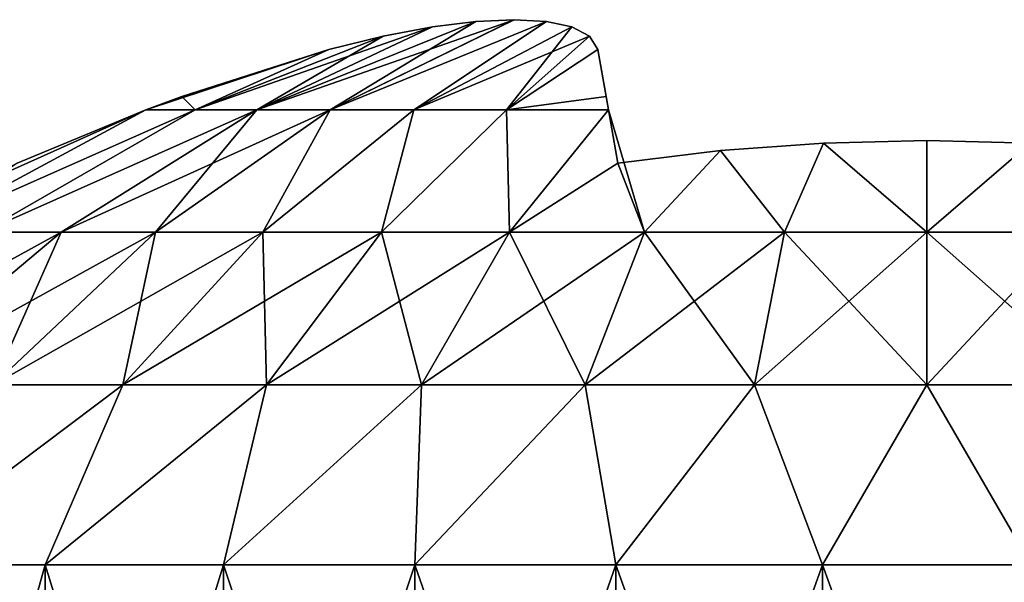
# Model space of a CAD drawing. Header units: millimetres. Extents: x -30 to 30, y -182 to 40.
# Tile 118 of 196: x -14.39 to -12.59, y 39.02 to 40.05. Entities that reach past the tile are written whole.
import ezdxf

# ---------------------------------------------------------------- set-up
doc = ezdxf.new("R2010")
doc.units = ezdxf.units.MM
doc.header["$LTSCALE"] = 65.185185
for name, color, linetype in [('196', 7, 'CONTINUOUS'), ('197', 7, 'CONTINUOUS'), ('198', 7, 'CONTINUOUS'), ('199', 7, 'CONTINUOUS'), ('211', 7, 'CONTINUOUS'), ('212', 7, 'CONTINUOUS'), ('213', 7, 'CONTINUOUS'), ('214', 7, 'CONTINUOUS')]:
    doc.layers.add(name, color=color, linetype=linetype)

msp = doc.modelspace()

# ---------------------------------------------------------------- linework, layer by layer
at = {"layer": '196', "color": 253, "linetype": 'Continuous', "true_color": 0x999999}
for points in [[(-14.6391, 39.0566, 14.7743), (-14.3426, 38, 15.0154), (-14.3426, 39.0566, 15.0154), (-14.6391, 39.0566, 14.7743)], [(-14.6391, 38, 14.7743), (-14.3426, 38, 15.0154), (-14.6391, 39.0566, 14.7743), (-14.6391, 38, 14.7743)], [(-14.3426, 39.0566, 15.0154), (-14.0161, 38, 15.214), (-14.0161, 39.0566, 15.214), (-14.3426, 39.0566, 15.0154)], [(-14.3426, 38, 15.0154), (-14.0161, 38, 15.214), (-14.3426, 39.0566, 15.0154), (-14.3426, 38, 15.0154)], [(-14.0161, 38, 15.214), (-13.6656, 38, 15.3663), (-14.0161, 39.0566, 15.214), (-14.0161, 38, 15.214)], [(-14.0161, 39.0566, 15.214), (-13.6656, 38, 15.3663), (-13.6656, 39.0566, 15.3663), (-14.0161, 39.0566, 15.214)], [(-13.6656, 39.0566, 15.3663), (-13.2976, 38, 15.4694), (-13.2976, 39.0566, 15.4694), (-13.6656, 39.0566, 15.3663)], [(-13.6656, 38, 15.3663), (-13.2976, 38, 15.4694), (-13.6656, 39.0566, 15.3663), (-13.6656, 38, 15.3663)], [(-13.2976, 39.0566, 15.4694), (-12.919, 38, 15.5214), (-12.919, 39.0566, 15.5214), (-13.2976, 39.0566, 15.4694)], [(-13.2976, 38, 15.4694), (-12.919, 38, 15.5214), (-13.2976, 39.0566, 15.4694), (-13.2976, 38, 15.4694)], [(-12.919, 39.0566, 15.5214), (-12.5368, 38, 15.5214), (-12.5368, 39.0566, 15.5214), (-12.919, 39.0566, 15.5214)], [(-12.919, 38, 15.5214), (-12.5368, 38, 15.5214), (-12.919, 39.0566, 15.5214), (-12.919, 38, 15.5214)]]:
    msp.add_3dface(points, dxfattribs=at)
at = {"layer": '197', "color": 253, "linetype": 'Continuous', "true_color": 0x999999}
for points in [[(-13.9551, 39.8894, 13.6675), (-13.8208, 39.8894, 13.8208), (-13.5541, 40.0513, 13.4244), (-13.9551, 39.8894, 13.6675)], [(-13.6336, 40.0415, 13.3783), (-13.9551, 39.8894, 13.6675), (-13.5541, 40.0513, 13.4244), (-13.6336, 40.0415, 13.3783)], [(-13.5541, 40.0513, 13.4244), (-13.8208, 39.8894, 13.8208), (-13.4842, 40.0546, 13.4831), (-13.5541, 40.0513, 13.4244)], [(-13.4842, 40.0546, 13.4831), (-13.8208, 39.8894, 13.8208), (-13.4248, 40.0513, 13.5535), (-13.4842, 40.0546, 13.4831)], [(-13.8208, 39.8894, 13.8208), (-13.6675, 39.8894, 13.9551), (-13.4248, 40.0513, 13.5535), (-13.8208, 39.8894, 13.8208)], [(-13.4248, 40.0513, 13.5535), (-13.6675, 39.8894, 13.9551), (-13.3782, 40.0415, 13.6336), (-13.4248, 40.0513, 13.5535)], [(-13.7238, 40.0245, 13.3458), (-13.9551, 39.8894, 13.6675), (-13.6336, 40.0415, 13.3783), (-13.7238, 40.0245, 13.3458)], [(-13.6675, 39.8894, 13.9551), (-13.4979, 39.8894, 14.068), (-13.3782, 40.0415, 13.6336), (-13.6675, 39.8894, 13.9551)], [(-13.3782, 40.0415, 13.6336), (-13.4979, 39.8894, 14.068), (-13.3457, 40.0244, 13.7239), (-13.3782, 40.0415, 13.6336)], [(-14.068, 39.8894, 13.4979), (-13.9551, 39.8894, 13.6675), (-13.7238, 40.0245, 13.3458), (-14.068, 39.8894, 13.4979)], [(-13.823, 39.9997, 13.3306), (-14.068, 39.8894, 13.4979), (-13.7238, 40.0245, 13.3458), (-13.823, 39.9997, 13.3306)], [(-13.4979, 39.8894, 14.068), (-13.3306, 39.9997, 13.823), (-13.3457, 40.0244, 13.7239), (-13.4979, 39.8894, 14.068)], [(-14.0926, 39.9138, 13.3155), (-14.068, 39.8894, 13.4979), (-13.823, 39.9997, 13.3306), (-14.0926, 39.9138, 13.3155)], [(-13.3112, 39.8896, 14.1586), (-13.3306, 39.9997, 13.823), (-13.4979, 39.8894, 14.068), (-13.3112, 39.8896, 14.1586)], [(-13.3155, 39.9138, 14.0928), (-13.3306, 39.9997, 13.823), (-13.3112, 39.8896, 14.1586), (-13.3155, 39.9138, 14.0928)], [(-14.1586, 39.8896, 13.3112), (-14.068, 39.8894, 13.4979), (-14.0926, 39.9138, 13.3155), (-14.1586, 39.8896, 13.3112)], [(-14.068, 39.8894, 13.4979), (-14.1586, 39.8896, 13.3112), (-14.574, 39.6652, 13.4926), (-14.068, 39.8894, 13.4979)], [(-14.574, 39.6652, 13.4926), (-14.1586, 39.8896, 13.3112), (-14.394, 39.7921, 13.294), (-14.574, 39.6652, 13.4926)], [(-14.4584, 39.6652, 13.727), (-14.068, 39.8894, 13.4979), (-14.574, 39.6652, 13.4926), (-14.4584, 39.6652, 13.727)], [(-13.9551, 39.8894, 13.6675), (-14.068, 39.8894, 13.4979), (-14.4584, 39.6652, 13.727), (-13.9551, 39.8894, 13.6675)], [(-14.3132, 39.6652, 13.9443), (-13.9551, 39.8894, 13.6675), (-14.4584, 39.6652, 13.727), (-14.3132, 39.6652, 13.9443)], [(-14.1408, 39.6652, 14.1408), (-13.9551, 39.8894, 13.6675), (-14.3132, 39.6652, 13.9443), (-14.1408, 39.6652, 14.1408)], [(-13.8208, 39.8894, 13.8208), (-13.9551, 39.8894, 13.6675), (-14.1408, 39.6652, 14.1408), (-13.8208, 39.8894, 13.8208)], [(-13.9443, 39.6652, 14.3132), (-13.8208, 39.8894, 13.8208), (-14.1408, 39.6652, 14.1408), (-13.9443, 39.6652, 14.3132)], [(-13.6675, 39.8894, 13.9551), (-13.8208, 39.8894, 13.8208), (-13.9443, 39.6652, 14.3132), (-13.6675, 39.8894, 13.9551)], [(-13.727, 39.6652, 14.4584), (-13.6675, 39.8894, 13.9551), (-13.9443, 39.6652, 14.3132), (-13.727, 39.6652, 14.4584)], [(-13.4979, 39.8894, 14.068), (-13.6675, 39.8894, 13.9551), (-13.727, 39.6652, 14.4584), (-13.4979, 39.8894, 14.068)], [(-13.4926, 39.6652, 14.574), (-13.4979, 39.8894, 14.068), (-13.727, 39.6652, 14.4584), (-13.4926, 39.6652, 14.574)], [(-13.3112, 39.8896, 14.1586), (-13.4979, 39.8894, 14.068), (-13.4926, 39.6652, 14.574), (-13.3112, 39.8896, 14.1586)], [(-13.2451, 39.6652, 14.658), (-13.3112, 39.8896, 14.1586), (-13.4926, 39.6652, 14.574), (-13.2451, 39.6652, 14.658)], [(-13.294, 39.7921, 14.394), (-13.3112, 39.8896, 14.1586), (-13.2451, 39.6652, 14.658), (-13.294, 39.7921, 14.394)], [(-12.9172, 39.8286, 14.4005), (-13.1061, 39.8149, 14.3981), (-12.9887, 39.6652, 14.709), (-12.9172, 39.8286, 14.4005)], [(-12.7279, 39.6652, 14.7261), (-12.9172, 39.8286, 14.4005), (-12.9887, 39.6652, 14.709), (-12.7279, 39.6652, 14.7261)], [(-12.7279, 39.8332, 14.4013), (-12.9172, 39.8286, 14.4005), (-12.7279, 39.6652, 14.7261), (-12.7279, 39.8332, 14.4013)], [(-12.5386, 39.8286, 14.4005), (-12.7279, 39.8332, 14.4013), (-12.7279, 39.6652, 14.7261), (-12.5386, 39.8286, 14.4005)], [(-12.4671, 39.6652, 14.709), (-12.5386, 39.8286, 14.4005), (-12.7279, 39.6652, 14.7261), (-12.4671, 39.6652, 14.709)], [(-13.1061, 39.8149, 14.3981), (-13.294, 39.7921, 14.394), (-13.2451, 39.6652, 14.658), (-13.1061, 39.8149, 14.3981)], [(-12.9887, 39.6652, 14.709), (-13.1061, 39.8149, 14.3981), (-13.2451, 39.6652, 14.658), (-12.9887, 39.6652, 14.709)], [(-14.3132, 39.6652, 13.9443), (-14.647, 39.3857, 14.2005), (-14.4383, 39.3857, 14.4383), (-14.3132, 39.6652, 13.9443)], [(-14.3132, 39.6652, 13.9443), (-14.4584, 39.6652, 13.727), (-14.647, 39.3857, 14.2005), (-14.3132, 39.6652, 13.9443)], [(-14.1408, 39.6652, 14.1408), (-14.4383, 39.3857, 14.4383), (-14.2005, 39.3857, 14.647), (-14.1408, 39.6652, 14.1408)], [(-14.1408, 39.6652, 14.1408), (-14.3132, 39.6652, 13.9443), (-14.4383, 39.3857, 14.4383), (-14.1408, 39.6652, 14.1408)], [(-13.9443, 39.6652, 14.3132), (-14.2005, 39.3857, 14.647), (-13.9374, 39.3857, 14.8227), (-13.9443, 39.6652, 14.3132)], [(-13.9443, 39.6652, 14.3132), (-14.1408, 39.6652, 14.1408), (-14.2005, 39.3857, 14.647), (-13.9443, 39.6652, 14.3132)], [(-13.727, 39.6652, 14.4584), (-13.9443, 39.6652, 14.3132), (-13.9374, 39.3857, 14.8227), (-13.727, 39.6652, 14.4584)], [(-13.727, 39.6652, 14.4584), (-13.9374, 39.3857, 14.8227), (-13.6536, 39.3857, 14.9627), (-13.727, 39.6652, 14.4584)], [(-13.4926, 39.6652, 14.574), (-13.727, 39.6652, 14.4584), (-13.6536, 39.3857, 14.9627), (-13.4926, 39.6652, 14.574)], [(-13.4926, 39.6652, 14.574), (-13.6536, 39.3857, 14.9627), (-13.354, 39.3857, 15.0644), (-13.4926, 39.6652, 14.574)], [(-13.2451, 39.6652, 14.658), (-13.4926, 39.6652, 14.574), (-13.354, 39.3857, 15.0644), (-13.2451, 39.6652, 14.658)], [(-13.2451, 39.6652, 14.658), (-13.354, 39.3857, 15.0644), (-13.0437, 39.3857, 15.1261), (-13.2451, 39.6652, 14.658)], [(-12.9887, 39.6652, 14.709), (-13.2451, 39.6652, 14.658), (-13.0437, 39.3857, 15.1261), (-12.9887, 39.6652, 14.709)], [(-12.9887, 39.6652, 14.709), (-13.0437, 39.3857, 15.1261), (-12.7279, 39.3857, 15.1468), (-12.9887, 39.6652, 14.709)], [(-12.7279, 39.6652, 14.7261), (-12.9887, 39.6652, 14.709), (-12.7279, 39.3857, 15.1468), (-12.7279, 39.6652, 14.7261)], [(-12.7279, 39.6652, 14.7261), (-12.7279, 39.3857, 15.1468), (-12.4122, 39.3857, 15.1261), (-12.7279, 39.6652, 14.7261)], [(-12.4671, 39.6652, 14.709), (-12.7279, 39.6652, 14.7261), (-12.4122, 39.3857, 15.1261), (-12.4671, 39.6652, 14.709)], [(-14.4383, 39.3857, 14.4383), (-14.6391, 39.0566, 14.7743), (-14.2005, 39.3857, 14.647), (-14.4383, 39.3857, 14.4383)], [(-14.6391, 39.0566, 14.7743), (-14.3426, 39.0566, 15.0154), (-14.2005, 39.3857, 14.647), (-14.6391, 39.0566, 14.7743)], [(-14.3426, 39.0566, 15.0154), (-14.0161, 39.0566, 15.214), (-13.9374, 39.3857, 14.8227), (-14.3426, 39.0566, 15.0154)], [(-14.2005, 39.3857, 14.647), (-14.3426, 39.0566, 15.0154), (-13.9374, 39.3857, 14.8227), (-14.2005, 39.3857, 14.647)], [(-14.0161, 39.0566, 15.214), (-13.6656, 39.0566, 15.3663), (-13.6536, 39.3857, 14.9627), (-14.0161, 39.0566, 15.214)], [(-13.9374, 39.3857, 14.8227), (-14.0161, 39.0566, 15.214), (-13.6536, 39.3857, 14.9627), (-13.9374, 39.3857, 14.8227)], [(-13.6656, 39.0566, 15.3663), (-13.2976, 39.0566, 15.4694), (-13.354, 39.3857, 15.0644), (-13.6656, 39.0566, 15.3663)], [(-13.6536, 39.3857, 14.9627), (-13.6656, 39.0566, 15.3663), (-13.354, 39.3857, 15.0644), (-13.6536, 39.3857, 14.9627)], [(-13.354, 39.3857, 15.0644), (-13.2976, 39.0566, 15.4694), (-13.0437, 39.3857, 15.1261), (-13.354, 39.3857, 15.0644)], [(-13.2976, 39.0566, 15.4694), (-12.919, 39.0566, 15.5214), (-13.0437, 39.3857, 15.1261), (-13.2976, 39.0566, 15.4694)], [(-13.0437, 39.3857, 15.1261), (-12.919, 39.0566, 15.5214), (-12.7279, 39.3857, 15.1468), (-13.0437, 39.3857, 15.1261)], [(-12.919, 39.0566, 15.5214), (-12.5368, 39.0566, 15.5214), (-12.7279, 39.3857, 15.1468), (-12.919, 39.0566, 15.5214)], [(-12.7279, 39.3857, 15.1468), (-12.5368, 39.0566, 15.5214), (-12.4122, 39.3857, 15.1261), (-12.7279, 39.3857, 15.1468)]]:
    msp.add_3dface(points, dxfattribs=at)
at = {"layer": '198', "color": 253, "linetype": 'Continuous', "true_color": 0x999999}
for points in [[(-14.6391, 38, 10.6816), (-14.3426, 39.0566, 10.4404), (-14.3426, 38, 10.4404), (-14.6391, 38, 10.6816)], [(-14.6391, 39.0566, 10.6816), (-14.3426, 39.0566, 10.4404), (-14.6391, 38, 10.6816), (-14.6391, 39.0566, 10.6816)], [(-14.3426, 39.0566, 10.4404), (-14.0161, 39.0566, 10.2418), (-14.3426, 38, 10.4404), (-14.3426, 39.0566, 10.4404)], [(-14.3426, 38, 10.4404), (-14.0161, 39.0566, 10.2418), (-14.0161, 38, 10.2418), (-14.3426, 38, 10.4404)], [(-14.0161, 39.0566, 10.2418), (-13.6656, 39.0566, 10.0896), (-14.0161, 38, 10.2418), (-14.0161, 39.0566, 10.2418)], [(-14.0161, 38, 10.2418), (-13.6656, 39.0566, 10.0896), (-13.6656, 38, 10.0896), (-14.0161, 38, 10.2418)], [(-13.6656, 39.0566, 10.0896), (-13.2976, 39.0566, 9.9865), (-13.6656, 38, 10.0896), (-13.6656, 39.0566, 10.0896)], [(-13.6656, 38, 10.0896), (-13.2976, 39.0566, 9.9865), (-13.2976, 38, 9.9865), (-13.6656, 38, 10.0896)], [(-13.2976, 38, 9.9865), (-12.919, 39.0566, 9.9344), (-12.919, 38, 9.9344), (-13.2976, 38, 9.9865)], [(-13.2976, 39.0566, 9.9865), (-12.919, 39.0566, 9.9344), (-13.2976, 38, 9.9865), (-13.2976, 39.0566, 9.9865)], [(-12.919, 38, 9.9344), (-12.5368, 39.0566, 9.9344), (-12.5368, 38, 9.9344), (-12.919, 38, 9.9344)], [(-12.919, 39.0566, 9.9344), (-12.5368, 39.0566, 9.9344), (-12.919, 38, 9.9344), (-12.919, 39.0566, 9.9344)]]:
    msp.add_3dface(points, dxfattribs=at)
at = {"layer": '199', "color": 253, "linetype": 'Continuous', "true_color": 0x999999}
for points in [[(-13.8208, 39.8894, 11.6351), (-13.9551, 39.8894, 11.7883), (-13.4841, 40.0546, 11.9726), (-13.8208, 39.8894, 11.6351)], [(-13.4841, 40.0546, 11.9726), (-13.9551, 39.8894, 11.7883), (-13.5539, 40.0513, 12.0313), (-13.4841, 40.0546, 11.9726)], [(-13.5539, 40.0513, 12.0313), (-13.9551, 39.8894, 11.7883), (-13.6335, 40.0415, 12.0775), (-13.5539, 40.0513, 12.0313)], [(-13.4247, 40.0513, 11.9022), (-13.8208, 39.8894, 11.6351), (-13.4841, 40.0546, 11.9726), (-13.4247, 40.0513, 11.9022)], [(-13.6675, 39.8894, 11.5008), (-13.8208, 39.8894, 11.6351), (-13.4247, 40.0513, 11.9022), (-13.6675, 39.8894, 11.5008)], [(-13.3782, 40.0414, 11.8221), (-13.6675, 39.8894, 11.5008), (-13.4247, 40.0513, 11.9022), (-13.3782, 40.0414, 11.8221)], [(-13.9551, 39.8894, 11.7883), (-14.068, 39.8894, 11.958), (-13.6335, 40.0415, 12.0775), (-13.9551, 39.8894, 11.7883)], [(-13.6335, 40.0415, 12.0775), (-14.068, 39.8894, 11.958), (-13.7238, 40.0245, 12.1101), (-13.6335, 40.0415, 12.0775)], [(-13.3458, 40.0244, 11.732), (-13.6675, 39.8894, 11.5008), (-13.3782, 40.0414, 11.8221), (-13.3458, 40.0244, 11.732)], [(-14.068, 39.8894, 11.958), (-13.823, 39.9997, 12.1252), (-13.7238, 40.0245, 12.1101), (-14.068, 39.8894, 11.958)], [(-13.4979, 39.8894, 11.3878), (-13.6675, 39.8894, 11.5008), (-13.3458, 40.0244, 11.732), (-13.4979, 39.8894, 11.3878)], [(-13.3306, 39.9997, 11.6328), (-13.4979, 39.8894, 11.3878), (-13.3458, 40.0244, 11.732), (-13.3306, 39.9997, 11.6328)], [(-14.1586, 39.8896, 12.1446), (-13.823, 39.9997, 12.1252), (-14.068, 39.8894, 11.958), (-14.1586, 39.8896, 12.1446)], [(-14.0925, 39.9138, 12.1403), (-13.823, 39.9997, 12.1252), (-14.1586, 39.8896, 12.1446), (-14.0925, 39.9138, 12.1403)], [(-13.3155, 39.9138, 11.3631), (-13.4979, 39.8894, 11.3878), (-13.3306, 39.9997, 11.6328), (-13.3155, 39.9138, 11.3631)], [(-13.3112, 39.8896, 11.2973), (-13.4979, 39.8894, 11.3878), (-13.3155, 39.9138, 11.3631), (-13.3112, 39.8896, 11.2973)], [(-14.658, 39.6652, 12.2108), (-14.1586, 39.8896, 12.1446), (-14.574, 39.6652, 11.9633), (-14.658, 39.6652, 12.2108)], [(-14.394, 39.7921, 12.1618), (-14.1586, 39.8896, 12.1446), (-14.658, 39.6652, 12.2108), (-14.394, 39.7921, 12.1618)], [(-14.1586, 39.8896, 12.1446), (-14.068, 39.8894, 11.958), (-14.574, 39.6652, 11.9633), (-14.1586, 39.8896, 12.1446)], [(-14.574, 39.6652, 11.9633), (-14.068, 39.8894, 11.958), (-14.4584, 39.6652, 11.7288), (-14.574, 39.6652, 11.9633)], [(-14.068, 39.8894, 11.958), (-13.9551, 39.8894, 11.7883), (-14.4584, 39.6652, 11.7288), (-14.068, 39.8894, 11.958)], [(-14.4584, 39.6652, 11.7288), (-13.9551, 39.8894, 11.7883), (-14.3132, 39.6652, 11.5115), (-14.4584, 39.6652, 11.7288)], [(-14.3132, 39.6652, 11.5115), (-13.8208, 39.8894, 11.6351), (-14.1408, 39.6652, 11.315), (-14.3132, 39.6652, 11.5115)], [(-13.9551, 39.8894, 11.7883), (-13.8208, 39.8894, 11.6351), (-14.3132, 39.6652, 11.5115), (-13.9551, 39.8894, 11.7883)], [(-14.1408, 39.6652, 11.315), (-13.8208, 39.8894, 11.6351), (-13.9443, 39.6652, 11.1427), (-14.1408, 39.6652, 11.315)], [(-13.9443, 39.6652, 11.1427), (-13.6675, 39.8894, 11.5008), (-13.727, 39.6652, 10.9975), (-13.9443, 39.6652, 11.1427)], [(-13.8208, 39.8894, 11.6351), (-13.6675, 39.8894, 11.5008), (-13.9443, 39.6652, 11.1427), (-13.8208, 39.8894, 11.6351)], [(-13.6675, 39.8894, 11.5008), (-13.4979, 39.8894, 11.3878), (-13.727, 39.6652, 10.9975), (-13.6675, 39.8894, 11.5008)], [(-13.727, 39.6652, 10.9975), (-13.4979, 39.8894, 11.3878), (-13.4926, 39.6652, 10.8819), (-13.727, 39.6652, 10.9975)], [(-13.4979, 39.8894, 11.3878), (-13.3112, 39.8896, 11.2973), (-13.4926, 39.6652, 10.8819), (-13.4979, 39.8894, 11.3878)], [(-13.4926, 39.6652, 10.8819), (-13.3112, 39.8896, 11.2973), (-13.294, 39.7921, 11.0618), (-13.4926, 39.6652, 10.8819)], [(-12.9172, 39.8286, 11.0554), (-12.9887, 39.6652, 10.7469), (-13.1061, 39.8149, 11.0578), (-12.9172, 39.8286, 11.0554)], [(-12.7279, 39.6652, 10.7298), (-12.9887, 39.6652, 10.7469), (-12.9172, 39.8286, 11.0554), (-12.7279, 39.6652, 10.7298)], [(-12.7279, 39.8332, 11.0546), (-12.7279, 39.6652, 10.7298), (-12.9172, 39.8286, 11.0554), (-12.7279, 39.8332, 11.0546)], [(-12.5386, 39.8286, 11.0554), (-12.7279, 39.6652, 10.7298), (-12.7279, 39.8332, 11.0546), (-12.5386, 39.8286, 11.0554)], [(-12.4671, 39.6652, 10.7469), (-12.7279, 39.6652, 10.7298), (-12.5386, 39.8286, 11.0554), (-12.4671, 39.6652, 10.7469)], [(-13.1061, 39.8149, 11.0578), (-13.2451, 39.6652, 10.7979), (-13.294, 39.7921, 11.0618), (-13.1061, 39.8149, 11.0578)], [(-12.9887, 39.6652, 10.7469), (-13.2451, 39.6652, 10.7979), (-13.1061, 39.8149, 11.0578), (-12.9887, 39.6652, 10.7469)], [(-13.2451, 39.6652, 10.7979), (-13.4926, 39.6652, 10.8819), (-13.294, 39.7921, 11.0618), (-13.2451, 39.6652, 10.7979)], [(-14.4584, 39.6652, 11.7288), (-14.3132, 39.6652, 11.5115), (-14.8227, 39.3857, 11.5185), (-14.4584, 39.6652, 11.7288)], [(-14.3132, 39.6652, 11.5115), (-14.647, 39.3857, 11.2554), (-14.8227, 39.3857, 11.5185), (-14.3132, 39.6652, 11.5115)], [(-14.3132, 39.6652, 11.5115), (-14.1408, 39.6652, 11.315), (-14.647, 39.3857, 11.2554), (-14.3132, 39.6652, 11.5115)], [(-14.1408, 39.6652, 11.315), (-14.4383, 39.3857, 11.0175), (-14.647, 39.3857, 11.2554), (-14.1408, 39.6652, 11.315)], [(-14.1408, 39.6652, 11.315), (-13.9443, 39.6652, 11.1427), (-14.4383, 39.3857, 11.0175), (-14.1408, 39.6652, 11.315)], [(-13.9443, 39.6652, 11.1427), (-14.2005, 39.3857, 10.8089), (-14.4383, 39.3857, 11.0175), (-13.9443, 39.6652, 11.1427)], [(-13.9443, 39.6652, 11.1427), (-13.727, 39.6652, 10.9975), (-14.2005, 39.3857, 10.8089), (-13.9443, 39.6652, 11.1427)], [(-13.727, 39.6652, 10.9975), (-13.9374, 39.3857, 10.6331), (-14.2005, 39.3857, 10.8089), (-13.727, 39.6652, 10.9975)], [(-13.727, 39.6652, 10.9975), (-13.4926, 39.6652, 10.8819), (-13.9374, 39.3857, 10.6331), (-13.727, 39.6652, 10.9975)], [(-13.4926, 39.6652, 10.8819), (-13.6536, 39.3857, 10.4932), (-13.9374, 39.3857, 10.6331), (-13.4926, 39.6652, 10.8819)], [(-13.4926, 39.6652, 10.8819), (-13.2451, 39.6652, 10.7979), (-13.6536, 39.3857, 10.4932), (-13.4926, 39.6652, 10.8819)], [(-13.2451, 39.6652, 10.7979), (-13.354, 39.3857, 10.3914), (-13.6536, 39.3857, 10.4932), (-13.2451, 39.6652, 10.7979)], [(-13.2451, 39.6652, 10.7979), (-12.9887, 39.6652, 10.7469), (-13.354, 39.3857, 10.3914), (-13.2451, 39.6652, 10.7979)], [(-12.9887, 39.6652, 10.7469), (-13.0437, 39.3857, 10.3297), (-13.354, 39.3857, 10.3914), (-12.9887, 39.6652, 10.7469)], [(-12.7279, 39.6652, 10.7298), (-12.7279, 39.3857, 10.309), (-13.0437, 39.3857, 10.3297), (-12.7279, 39.6652, 10.7298)], [(-12.9887, 39.6652, 10.7469), (-12.7279, 39.6652, 10.7298), (-13.0437, 39.3857, 10.3297), (-12.9887, 39.6652, 10.7469)], [(-12.4671, 39.6652, 10.7469), (-12.4122, 39.3857, 10.3297), (-12.7279, 39.3857, 10.309), (-12.4671, 39.6652, 10.7469)], [(-12.7279, 39.6652, 10.7298), (-12.4671, 39.6652, 10.7469), (-12.7279, 39.3857, 10.309), (-12.7279, 39.6652, 10.7298)], [(-14.3426, 39.0566, 10.4404), (-14.6391, 39.0566, 10.6816), (-14.2005, 39.3857, 10.8089), (-14.3426, 39.0566, 10.4404)], [(-14.2005, 39.3857, 10.8089), (-14.6391, 39.0566, 10.6816), (-14.4383, 39.3857, 11.0175), (-14.2005, 39.3857, 10.8089)], [(-13.9374, 39.3857, 10.6331), (-14.3426, 39.0566, 10.4404), (-14.2005, 39.3857, 10.8089), (-13.9374, 39.3857, 10.6331)], [(-14.0161, 39.0566, 10.2418), (-14.3426, 39.0566, 10.4404), (-13.9374, 39.3857, 10.6331), (-14.0161, 39.0566, 10.2418)], [(-13.6536, 39.3857, 10.4932), (-14.0161, 39.0566, 10.2418), (-13.9374, 39.3857, 10.6331), (-13.6536, 39.3857, 10.4932)], [(-13.6656, 39.0566, 10.0896), (-14.0161, 39.0566, 10.2418), (-13.6536, 39.3857, 10.4932), (-13.6656, 39.0566, 10.0896)], [(-13.354, 39.3857, 10.3914), (-13.6656, 39.0566, 10.0896), (-13.6536, 39.3857, 10.4932), (-13.354, 39.3857, 10.3914)], [(-13.2976, 39.0566, 9.9865), (-13.6656, 39.0566, 10.0896), (-13.354, 39.3857, 10.3914), (-13.2976, 39.0566, 9.9865)], [(-13.0437, 39.3857, 10.3297), (-13.2976, 39.0566, 9.9865), (-13.354, 39.3857, 10.3914), (-13.0437, 39.3857, 10.3297)], [(-12.919, 39.0566, 9.9344), (-13.2976, 39.0566, 9.9865), (-13.0437, 39.3857, 10.3297), (-12.919, 39.0566, 9.9344)], [(-12.7279, 39.3857, 10.309), (-12.919, 39.0566, 9.9344), (-13.0437, 39.3857, 10.3297), (-12.7279, 39.3857, 10.309)], [(-12.5368, 39.0566, 9.9344), (-12.919, 39.0566, 9.9344), (-12.7279, 39.3857, 10.309), (-12.5368, 39.0566, 9.9344)], [(-12.4122, 39.3857, 10.3297), (-12.5368, 39.0566, 9.9344), (-12.7279, 39.3857, 10.309), (-12.4122, 39.3857, 10.3297)]]:
    msp.add_3dface(points, dxfattribs=at)
at = {"layer": '211', "color": 253, "linetype": 'Continuous', "true_color": 0x999999}
for points in [[(-14.6391, 39.0566, -10.6816), (-14.3426, 38, -10.4404), (-14.3426, 39.0566, -10.4404), (-14.6391, 39.0566, -10.6816)], [(-14.6391, 38, -10.6816), (-14.3426, 38, -10.4404), (-14.6391, 39.0566, -10.6816), (-14.6391, 38, -10.6816)], [(-14.3426, 39.0566, -10.4404), (-14.0161, 38, -10.2418), (-14.0161, 39.0566, -10.2418), (-14.3426, 39.0566, -10.4404)], [(-14.3426, 38, -10.4404), (-14.0161, 38, -10.2418), (-14.3426, 39.0566, -10.4404), (-14.3426, 38, -10.4404)], [(-14.0161, 39.0566, -10.2418), (-13.6656, 38, -10.0896), (-13.6656, 39.0566, -10.0896), (-14.0161, 39.0566, -10.2418)], [(-14.0161, 38, -10.2418), (-13.6656, 38, -10.0896), (-14.0161, 39.0566, -10.2418), (-14.0161, 38, -10.2418)], [(-13.6656, 39.0566, -10.0896), (-13.2976, 38, -9.9865), (-13.2976, 39.0566, -9.9865), (-13.6656, 39.0566, -10.0896)], [(-13.6656, 38, -10.0896), (-13.2976, 38, -9.9865), (-13.6656, 39.0566, -10.0896), (-13.6656, 38, -10.0896)], [(-13.2976, 39.0566, -9.9865), (-12.919, 38, -9.9344), (-12.919, 39.0566, -9.9344), (-13.2976, 39.0566, -9.9865)], [(-13.2976, 38, -9.9865), (-12.919, 38, -9.9344), (-13.2976, 39.0566, -9.9865), (-13.2976, 38, -9.9865)], [(-12.919, 39.0566, -9.9344), (-12.5368, 38, -9.9344), (-12.5368, 39.0566, -9.9344), (-12.919, 39.0566, -9.9344)], [(-12.919, 38, -9.9344), (-12.5368, 38, -9.9344), (-12.919, 39.0566, -9.9344), (-12.919, 38, -9.9344)]]:
    msp.add_3dface(points, dxfattribs=at)
at = {"layer": '212', "color": 253, "linetype": 'Continuous', "true_color": 0x999999}
for points in [[(-13.6336, 40.0415, -12.0776), (-13.9551, 39.8894, -11.7883), (-13.5541, 40.0513, -12.0314), (-13.6336, 40.0415, -12.0776)], [(-13.9551, 39.8894, -11.7883), (-13.8208, 39.8894, -11.6351), (-13.5541, 40.0513, -12.0314), (-13.9551, 39.8894, -11.7883)], [(-13.5541, 40.0513, -12.0314), (-13.8208, 39.8894, -11.6351), (-13.4842, 40.0546, -11.9727), (-13.5541, 40.0513, -12.0314)], [(-13.4842, 40.0546, -11.9727), (-13.8208, 39.8894, -11.6351), (-13.4248, 40.0513, -11.9023), (-13.4842, 40.0546, -11.9727)], [(-13.8208, 39.8894, -11.6351), (-13.6675, 39.8894, -11.5008), (-13.4248, 40.0513, -11.9023), (-13.8208, 39.8894, -11.6351)], [(-13.4248, 40.0513, -11.9023), (-13.6675, 39.8894, -11.5008), (-13.3782, 40.0415, -11.8222), (-13.4248, 40.0513, -11.9023)], [(-13.7238, 40.0245, -12.1101), (-13.9551, 39.8894, -11.7883), (-13.6336, 40.0415, -12.0776), (-13.7238, 40.0245, -12.1101)], [(-13.6675, 39.8894, -11.5008), (-13.4979, 39.8894, -11.3878), (-13.3782, 40.0415, -11.8222), (-13.6675, 39.8894, -11.5008)], [(-13.3782, 40.0415, -11.8222), (-13.4979, 39.8894, -11.3878), (-13.3457, 40.0244, -11.7319), (-13.3782, 40.0415, -11.8222)], [(-14.068, 39.8894, -11.958), (-13.9551, 39.8894, -11.7883), (-13.7238, 40.0245, -12.1101), (-14.068, 39.8894, -11.958)], [(-13.823, 39.9997, -12.1252), (-14.068, 39.8894, -11.958), (-13.7238, 40.0245, -12.1101), (-13.823, 39.9997, -12.1252)], [(-13.4979, 39.8894, -11.3878), (-13.3306, 39.9997, -11.6328), (-13.3457, 40.0244, -11.7319), (-13.4979, 39.8894, -11.3878)], [(-14.0926, 39.9138, -12.1403), (-14.068, 39.8894, -11.958), (-13.823, 39.9997, -12.1252), (-14.0926, 39.9138, -12.1403)], [(-13.3112, 39.8896, -11.2973), (-13.3306, 39.9997, -11.6328), (-13.4979, 39.8894, -11.3878), (-13.3112, 39.8896, -11.2973)], [(-13.3155, 39.9138, -11.3631), (-13.3306, 39.9997, -11.6328), (-13.3112, 39.8896, -11.2973), (-13.3155, 39.9138, -11.3631)], [(-14.1586, 39.8896, -12.1446), (-14.068, 39.8894, -11.958), (-14.0926, 39.9138, -12.1403), (-14.1586, 39.8896, -12.1446)], [(-14.068, 39.8894, -11.958), (-14.1586, 39.8896, -12.1446), (-14.574, 39.6652, -11.9633), (-14.068, 39.8894, -11.958)], [(-14.574, 39.6652, -11.9633), (-14.1586, 39.8896, -12.1446), (-14.394, 39.7921, -12.1618), (-14.574, 39.6652, -11.9633)], [(-14.4584, 39.6652, -11.7288), (-14.068, 39.8894, -11.958), (-14.574, 39.6652, -11.9633), (-14.4584, 39.6652, -11.7288)], [(-13.9551, 39.8894, -11.7883), (-14.068, 39.8894, -11.958), (-14.4584, 39.6652, -11.7288), (-13.9551, 39.8894, -11.7883)], [(-14.3132, 39.6652, -11.5115), (-13.9551, 39.8894, -11.7883), (-14.4584, 39.6652, -11.7288), (-14.3132, 39.6652, -11.5115)], [(-14.1408, 39.6652, -11.315), (-13.9551, 39.8894, -11.7883), (-14.3132, 39.6652, -11.5115), (-14.1408, 39.6652, -11.315)], [(-13.9443, 39.6652, -11.1427), (-13.8208, 39.8894, -11.6351), (-14.1408, 39.6652, -11.315), (-13.9443, 39.6652, -11.1427)], [(-13.8208, 39.8894, -11.6351), (-13.9551, 39.8894, -11.7883), (-14.1408, 39.6652, -11.315), (-13.8208, 39.8894, -11.6351)], [(-13.6675, 39.8894, -11.5008), (-13.8208, 39.8894, -11.6351), (-13.9443, 39.6652, -11.1427), (-13.6675, 39.8894, -11.5008)], [(-13.727, 39.6652, -10.9975), (-13.6675, 39.8894, -11.5008), (-13.9443, 39.6652, -11.1427), (-13.727, 39.6652, -10.9975)], [(-13.4979, 39.8894, -11.3878), (-13.6675, 39.8894, -11.5008), (-13.727, 39.6652, -10.9975), (-13.4979, 39.8894, -11.3878)], [(-13.4926, 39.6652, -10.8819), (-13.4979, 39.8894, -11.3878), (-13.727, 39.6652, -10.9975), (-13.4926, 39.6652, -10.8819)], [(-13.3112, 39.8896, -11.2973), (-13.4979, 39.8894, -11.3878), (-13.4926, 39.6652, -10.8819), (-13.3112, 39.8896, -11.2973)], [(-13.2451, 39.6652, -10.7979), (-13.3112, 39.8896, -11.2973), (-13.4926, 39.6652, -10.8819), (-13.2451, 39.6652, -10.7979)], [(-13.294, 39.7921, -11.0618), (-13.3112, 39.8896, -11.2973), (-13.2451, 39.6652, -10.7979), (-13.294, 39.7921, -11.0618)], [(-12.9172, 39.8286, -11.0554), (-13.1061, 39.8149, -11.0578), (-12.9887, 39.6652, -10.7469), (-12.9172, 39.8286, -11.0554)], [(-12.7279, 39.6652, -10.7298), (-12.9172, 39.8286, -11.0554), (-12.9887, 39.6652, -10.7469), (-12.7279, 39.6652, -10.7298)], [(-12.7279, 39.8332, -11.0546), (-12.9172, 39.8286, -11.0554), (-12.7279, 39.6652, -10.7298), (-12.7279, 39.8332, -11.0546)], [(-12.5386, 39.8286, -11.0554), (-12.7279, 39.8332, -11.0546), (-12.7279, 39.6652, -10.7298), (-12.5386, 39.8286, -11.0554)], [(-12.4671, 39.6652, -10.7469), (-12.5386, 39.8286, -11.0554), (-12.7279, 39.6652, -10.7298), (-12.4671, 39.6652, -10.7469)], [(-13.1061, 39.8149, -11.0578), (-13.294, 39.7921, -11.0618), (-13.2451, 39.6652, -10.7979), (-13.1061, 39.8149, -11.0578)], [(-12.9887, 39.6652, -10.7469), (-13.1061, 39.8149, -11.0578), (-13.2451, 39.6652, -10.7979), (-12.9887, 39.6652, -10.7469)], [(-14.3132, 39.6652, -11.5115), (-14.4584, 39.6652, -11.7288), (-14.647, 39.3857, -11.2554), (-14.3132, 39.6652, -11.5115)], [(-14.3132, 39.6652, -11.5115), (-14.647, 39.3857, -11.2554), (-14.4383, 39.3857, -11.0175), (-14.3132, 39.6652, -11.5115)], [(-14.1408, 39.6652, -11.315), (-14.3132, 39.6652, -11.5115), (-14.4383, 39.3857, -11.0175), (-14.1408, 39.6652, -11.315)], [(-14.1408, 39.6652, -11.315), (-14.4383, 39.3857, -11.0175), (-14.2005, 39.3857, -10.8089), (-14.1408, 39.6652, -11.315)], [(-13.9443, 39.6652, -11.1427), (-14.1408, 39.6652, -11.315), (-14.2005, 39.3857, -10.8089), (-13.9443, 39.6652, -11.1427)], [(-13.9443, 39.6652, -11.1427), (-14.2005, 39.3857, -10.8089), (-13.9374, 39.3857, -10.6331), (-13.9443, 39.6652, -11.1427)], [(-13.727, 39.6652, -10.9975), (-13.9443, 39.6652, -11.1427), (-13.9374, 39.3857, -10.6331), (-13.727, 39.6652, -10.9975)], [(-13.727, 39.6652, -10.9975), (-13.9374, 39.3857, -10.6331), (-13.6536, 39.3857, -10.4932), (-13.727, 39.6652, -10.9975)], [(-13.4926, 39.6652, -10.8819), (-13.727, 39.6652, -10.9975), (-13.6536, 39.3857, -10.4932), (-13.4926, 39.6652, -10.8819)], [(-13.4926, 39.6652, -10.8819), (-13.6536, 39.3857, -10.4932), (-13.354, 39.3857, -10.3914), (-13.4926, 39.6652, -10.8819)], [(-13.2451, 39.6652, -10.7979), (-13.4926, 39.6652, -10.8819), (-13.354, 39.3857, -10.3914), (-13.2451, 39.6652, -10.7979)], [(-13.2451, 39.6652, -10.7979), (-13.354, 39.3857, -10.3914), (-13.0437, 39.3857, -10.3297), (-13.2451, 39.6652, -10.7979)], [(-12.9887, 39.6652, -10.7469), (-13.2451, 39.6652, -10.7979), (-13.0437, 39.3857, -10.3297), (-12.9887, 39.6652, -10.7469)], [(-12.9887, 39.6652, -10.7469), (-13.0437, 39.3857, -10.3297), (-12.7279, 39.3857, -10.309), (-12.9887, 39.6652, -10.7469)], [(-12.7279, 39.6652, -10.7298), (-12.9887, 39.6652, -10.7469), (-12.7279, 39.3857, -10.309), (-12.7279, 39.6652, -10.7298)], [(-12.7279, 39.6652, -10.7298), (-12.7279, 39.3857, -10.309), (-12.4122, 39.3857, -10.3297), (-12.7279, 39.6652, -10.7298)], [(-12.4671, 39.6652, -10.7469), (-12.7279, 39.6652, -10.7298), (-12.4122, 39.3857, -10.3297), (-12.4671, 39.6652, -10.7469)], [(-14.4383, 39.3857, -11.0175), (-14.6391, 39.0566, -10.6816), (-14.2005, 39.3857, -10.8089), (-14.4383, 39.3857, -11.0175)], [(-14.6391, 39.0566, -10.6816), (-14.3426, 39.0566, -10.4404), (-14.2005, 39.3857, -10.8089), (-14.6391, 39.0566, -10.6816)], [(-14.2005, 39.3857, -10.8089), (-14.3426, 39.0566, -10.4404), (-13.9374, 39.3857, -10.6331), (-14.2005, 39.3857, -10.8089)], [(-14.3426, 39.0566, -10.4404), (-14.0161, 39.0566, -10.2418), (-13.9374, 39.3857, -10.6331), (-14.3426, 39.0566, -10.4404)], [(-14.0161, 39.0566, -10.2418), (-13.6656, 39.0566, -10.0896), (-13.6536, 39.3857, -10.4932), (-14.0161, 39.0566, -10.2418)], [(-13.9374, 39.3857, -10.6331), (-14.0161, 39.0566, -10.2418), (-13.6536, 39.3857, -10.4932), (-13.9374, 39.3857, -10.6331)], [(-13.6656, 39.0566, -10.0896), (-13.2976, 39.0566, -9.9865), (-13.354, 39.3857, -10.3914), (-13.6656, 39.0566, -10.0896)], [(-13.6536, 39.3857, -10.4932), (-13.6656, 39.0566, -10.0896), (-13.354, 39.3857, -10.3914), (-13.6536, 39.3857, -10.4932)], [(-13.354, 39.3857, -10.3914), (-13.2976, 39.0566, -9.9865), (-13.0437, 39.3857, -10.3297), (-13.354, 39.3857, -10.3914)], [(-13.2976, 39.0566, -9.9865), (-12.919, 39.0566, -9.9344), (-13.0437, 39.3857, -10.3297), (-13.2976, 39.0566, -9.9865)], [(-13.0437, 39.3857, -10.3297), (-12.919, 39.0566, -9.9344), (-12.7279, 39.3857, -10.309), (-13.0437, 39.3857, -10.3297)], [(-12.919, 39.0566, -9.9344), (-12.5368, 39.0566, -9.9344), (-12.7279, 39.3857, -10.309), (-12.919, 39.0566, -9.9344)], [(-12.7279, 39.3857, -10.309), (-12.5368, 39.0566, -9.9344), (-12.4122, 39.3857, -10.3297), (-12.7279, 39.3857, -10.309)]]:
    msp.add_3dface(points, dxfattribs=at)
at = {"layer": '213', "color": 253, "linetype": 'Continuous', "true_color": 0x999999}
for points in [[(-14.6391, 39.0566, -14.7743), (-14.3426, 39.0566, -15.0154), (-14.6391, 38, -14.7743), (-14.6391, 39.0566, -14.7743)], [(-14.6391, 38, -14.7743), (-14.3426, 39.0566, -15.0154), (-14.3426, 38, -15.0154), (-14.6391, 38, -14.7743)], [(-14.3426, 38, -15.0154), (-14.0161, 39.0566, -15.214), (-14.0161, 38, -15.214), (-14.3426, 38, -15.0154)], [(-14.3426, 39.0566, -15.0154), (-14.0161, 39.0566, -15.214), (-14.3426, 38, -15.0154), (-14.3426, 39.0566, -15.0154)], [(-14.0161, 38, -15.214), (-13.6656, 39.0566, -15.3663), (-13.6656, 38, -15.3663), (-14.0161, 38, -15.214)], [(-14.0161, 39.0566, -15.214), (-13.6656, 39.0566, -15.3663), (-14.0161, 38, -15.214), (-14.0161, 39.0566, -15.214)], [(-13.6656, 38, -15.3663), (-13.2976, 39.0566, -15.4694), (-13.2976, 38, -15.4694), (-13.6656, 38, -15.3663)], [(-13.6656, 39.0566, -15.3663), (-13.2976, 39.0566, -15.4694), (-13.6656, 38, -15.3663), (-13.6656, 39.0566, -15.3663)], [(-13.2976, 38, -15.4694), (-12.919, 39.0566, -15.5214), (-12.919, 38, -15.5214), (-13.2976, 38, -15.4694)], [(-13.2976, 39.0566, -15.4694), (-12.919, 39.0566, -15.5214), (-13.2976, 38, -15.4694), (-13.2976, 39.0566, -15.4694)], [(-12.919, 38, -15.5214), (-12.5368, 39.0566, -15.5214), (-12.5368, 38, -15.5214), (-12.919, 38, -15.5214)], [(-12.919, 39.0566, -15.5214), (-12.5368, 39.0566, -15.5214), (-12.919, 38, -15.5214), (-12.919, 39.0566, -15.5214)]]:
    msp.add_3dface(points, dxfattribs=at)
at = {"layer": '214', "color": 253, "linetype": 'Continuous', "true_color": 0x999999}
for points in [[(-13.4841, 40.0546, -13.4832), (-13.9551, 39.8894, -13.6675), (-13.5539, 40.0513, -13.4245), (-13.4841, 40.0546, -13.4832)], [(-13.8208, 39.8894, -13.8208), (-13.9551, 39.8894, -13.6675), (-13.4841, 40.0546, -13.4832), (-13.8208, 39.8894, -13.8208)], [(-13.5539, 40.0513, -13.4245), (-13.9551, 39.8894, -13.6675), (-13.6335, 40.0415, -13.3783), (-13.5539, 40.0513, -13.4245)], [(-13.4247, 40.0513, -13.5536), (-13.8208, 39.8894, -13.8208), (-13.4841, 40.0546, -13.4832), (-13.4247, 40.0513, -13.5536)], [(-13.6675, 39.8894, -13.9551), (-13.8208, 39.8894, -13.8208), (-13.4247, 40.0513, -13.5536), (-13.6675, 39.8894, -13.9551)], [(-13.3782, 40.0414, -13.6337), (-13.6675, 39.8894, -13.9551), (-13.4247, 40.0513, -13.5536), (-13.3782, 40.0414, -13.6337)], [(-13.6335, 40.0415, -13.3783), (-14.068, 39.8894, -13.4979), (-13.7238, 40.0245, -13.3458), (-13.6335, 40.0415, -13.3783)], [(-13.9551, 39.8894, -13.6675), (-14.068, 39.8894, -13.4979), (-13.6335, 40.0415, -13.3783), (-13.9551, 39.8894, -13.6675)], [(-13.3458, 40.0244, -13.7239), (-13.6675, 39.8894, -13.9551), (-13.3782, 40.0414, -13.6337), (-13.3458, 40.0244, -13.7239)], [(-14.068, 39.8894, -13.4979), (-13.823, 39.9997, -13.3306), (-13.7238, 40.0245, -13.3458), (-14.068, 39.8894, -13.4979)], [(-13.4979, 39.8894, -14.068), (-13.6675, 39.8894, -13.9551), (-13.3458, 40.0244, -13.7239), (-13.4979, 39.8894, -14.068)], [(-13.3306, 39.9997, -13.823), (-13.4979, 39.8894, -14.068), (-13.3458, 40.0244, -13.7239), (-13.3306, 39.9997, -13.823)], [(-14.1586, 39.8896, -13.3112), (-13.823, 39.9997, -13.3306), (-14.068, 39.8894, -13.4979), (-14.1586, 39.8896, -13.3112)], [(-14.0925, 39.9138, -13.3155), (-13.823, 39.9997, -13.3306), (-14.1586, 39.8896, -13.3112), (-14.0925, 39.9138, -13.3155)], [(-13.3155, 39.9138, -14.0927), (-13.4979, 39.8894, -14.068), (-13.3306, 39.9997, -13.823), (-13.3155, 39.9138, -14.0927)], [(-13.3112, 39.8896, -14.1586), (-13.4979, 39.8894, -14.068), (-13.3155, 39.9138, -14.0927), (-13.3112, 39.8896, -14.1586)], [(-14.658, 39.6652, -13.2451), (-14.1586, 39.8896, -13.3112), (-14.574, 39.6652, -13.4926), (-14.658, 39.6652, -13.2451)], [(-14.394, 39.7921, -13.294), (-14.1586, 39.8896, -13.3112), (-14.658, 39.6652, -13.2451), (-14.394, 39.7921, -13.294)], [(-14.1586, 39.8896, -13.3112), (-14.068, 39.8894, -13.4979), (-14.574, 39.6652, -13.4926), (-14.1586, 39.8896, -13.3112)], [(-14.574, 39.6652, -13.4926), (-14.068, 39.8894, -13.4979), (-14.4584, 39.6652, -13.727), (-14.574, 39.6652, -13.4926)], [(-14.4584, 39.6652, -13.727), (-13.9551, 39.8894, -13.6675), (-14.3132, 39.6652, -13.9443), (-14.4584, 39.6652, -13.727)], [(-14.068, 39.8894, -13.4979), (-13.9551, 39.8894, -13.6675), (-14.4584, 39.6652, -13.727), (-14.068, 39.8894, -13.4979)], [(-14.3132, 39.6652, -13.9443), (-13.8208, 39.8894, -13.8208), (-14.1408, 39.6652, -14.1408), (-14.3132, 39.6652, -13.9443)], [(-13.9551, 39.8894, -13.6675), (-13.8208, 39.8894, -13.8208), (-14.3132, 39.6652, -13.9443), (-13.9551, 39.8894, -13.6675)], [(-14.1408, 39.6652, -14.1408), (-13.8208, 39.8894, -13.8208), (-13.9443, 39.6652, -14.3132), (-14.1408, 39.6652, -14.1408)], [(-13.9443, 39.6652, -14.3132), (-13.6675, 39.8894, -13.9551), (-13.727, 39.6652, -14.4584), (-13.9443, 39.6652, -14.3132)], [(-13.8208, 39.8894, -13.8208), (-13.6675, 39.8894, -13.9551), (-13.9443, 39.6652, -14.3132), (-13.8208, 39.8894, -13.8208)], [(-13.6675, 39.8894, -13.9551), (-13.4979, 39.8894, -14.068), (-13.727, 39.6652, -14.4584), (-13.6675, 39.8894, -13.9551)], [(-13.727, 39.6652, -14.4584), (-13.4979, 39.8894, -14.068), (-13.4926, 39.6652, -14.574), (-13.727, 39.6652, -14.4584)], [(-13.4979, 39.8894, -14.068), (-13.3112, 39.8896, -14.1586), (-13.4926, 39.6652, -14.574), (-13.4979, 39.8894, -14.068)], [(-13.4926, 39.6652, -14.574), (-13.3112, 39.8896, -14.1586), (-13.294, 39.7921, -14.394), (-13.4926, 39.6652, -14.574)], [(-12.9172, 39.8286, -14.4005), (-12.9887, 39.6652, -14.709), (-13.1061, 39.8149, -14.3981), (-12.9172, 39.8286, -14.4005)], [(-12.7279, 39.6652, -14.7261), (-12.9887, 39.6652, -14.709), (-12.9172, 39.8286, -14.4005), (-12.7279, 39.6652, -14.7261)], [(-12.7279, 39.8332, -14.4013), (-12.7279, 39.6652, -14.7261), (-12.9172, 39.8286, -14.4005), (-12.7279, 39.8332, -14.4013)], [(-12.5386, 39.8286, -14.4005), (-12.7279, 39.6652, -14.7261), (-12.7279, 39.8332, -14.4013), (-12.5386, 39.8286, -14.4005)], [(-12.4671, 39.6652, -14.709), (-12.7279, 39.6652, -14.7261), (-12.5386, 39.8286, -14.4005), (-12.4671, 39.6652, -14.709)], [(-13.1061, 39.8149, -14.3981), (-13.2451, 39.6652, -14.658), (-13.294, 39.7921, -14.394), (-13.1061, 39.8149, -14.3981)], [(-12.9887, 39.6652, -14.709), (-13.2451, 39.6652, -14.658), (-13.1061, 39.8149, -14.3981), (-12.9887, 39.6652, -14.709)], [(-13.2451, 39.6652, -14.658), (-13.4926, 39.6652, -14.574), (-13.294, 39.7921, -14.394), (-13.2451, 39.6652, -14.658)], [(-14.3132, 39.6652, -13.9443), (-14.647, 39.3857, -14.2005), (-14.8227, 39.3857, -13.9374), (-14.3132, 39.6652, -13.9443)], [(-14.4584, 39.6652, -13.727), (-14.3132, 39.6652, -13.9443), (-14.8227, 39.3857, -13.9374), (-14.4584, 39.6652, -13.727)], [(-14.1408, 39.6652, -14.1408), (-14.4383, 39.3857, -14.4383), (-14.647, 39.3857, -14.2005), (-14.1408, 39.6652, -14.1408)], [(-14.3132, 39.6652, -13.9443), (-14.1408, 39.6652, -14.1408), (-14.647, 39.3857, -14.2005), (-14.3132, 39.6652, -13.9443)], [(-14.1408, 39.6652, -14.1408), (-13.9443, 39.6652, -14.3132), (-14.4383, 39.3857, -14.4383), (-14.1408, 39.6652, -14.1408)], [(-13.9443, 39.6652, -14.3132), (-14.2005, 39.3857, -14.647), (-14.4383, 39.3857, -14.4383), (-13.9443, 39.6652, -14.3132)], [(-13.9443, 39.6652, -14.3132), (-13.727, 39.6652, -14.4584), (-14.2005, 39.3857, -14.647), (-13.9443, 39.6652, -14.3132)], [(-13.727, 39.6652, -14.4584), (-13.9374, 39.3857, -14.8227), (-14.2005, 39.3857, -14.647), (-13.727, 39.6652, -14.4584)], [(-13.4926, 39.6652, -14.574), (-13.6536, 39.3857, -14.9627), (-13.9374, 39.3857, -14.8227), (-13.4926, 39.6652, -14.574)], [(-13.727, 39.6652, -14.4584), (-13.4926, 39.6652, -14.574), (-13.9374, 39.3857, -14.8227), (-13.727, 39.6652, -14.4584)], [(-13.2451, 39.6652, -14.658), (-13.354, 39.3857, -15.0644), (-13.6536, 39.3857, -14.9627), (-13.2451, 39.6652, -14.658)], [(-13.4926, 39.6652, -14.574), (-13.2451, 39.6652, -14.658), (-13.6536, 39.3857, -14.9627), (-13.4926, 39.6652, -14.574)], [(-12.9887, 39.6652, -14.709), (-13.0437, 39.3857, -15.1261), (-13.354, 39.3857, -15.0644), (-12.9887, 39.6652, -14.709)], [(-13.2451, 39.6652, -14.658), (-12.9887, 39.6652, -14.709), (-13.354, 39.3857, -15.0644), (-13.2451, 39.6652, -14.658)], [(-12.7279, 39.6652, -14.7261), (-12.7279, 39.3857, -15.1468), (-13.0437, 39.3857, -15.1261), (-12.7279, 39.6652, -14.7261)], [(-12.9887, 39.6652, -14.709), (-12.7279, 39.6652, -14.7261), (-13.0437, 39.3857, -15.1261), (-12.9887, 39.6652, -14.709)], [(-12.7279, 39.6652, -14.7261), (-12.4671, 39.6652, -14.709), (-12.7279, 39.3857, -15.1468), (-12.7279, 39.6652, -14.7261)], [(-12.4671, 39.6652, -14.709), (-12.4122, 39.3857, -15.1261), (-12.7279, 39.3857, -15.1468), (-12.4671, 39.6652, -14.709)], [(-14.3426, 39.0566, -15.0154), (-14.6391, 39.0566, -14.7743), (-14.2005, 39.3857, -14.647), (-14.3426, 39.0566, -15.0154)], [(-14.2005, 39.3857, -14.647), (-14.6391, 39.0566, -14.7743), (-14.4383, 39.3857, -14.4383), (-14.2005, 39.3857, -14.647)], [(-14.0161, 39.0566, -15.214), (-14.3426, 39.0566, -15.0154), (-13.9374, 39.3857, -14.8227), (-14.0161, 39.0566, -15.214)], [(-13.9374, 39.3857, -14.8227), (-14.3426, 39.0566, -15.0154), (-14.2005, 39.3857, -14.647), (-13.9374, 39.3857, -14.8227)], [(-13.6536, 39.3857, -14.9627), (-14.0161, 39.0566, -15.214), (-13.9374, 39.3857, -14.8227), (-13.6536, 39.3857, -14.9627)], [(-13.6656, 39.0566, -15.3663), (-14.0161, 39.0566, -15.214), (-13.6536, 39.3857, -14.9627), (-13.6656, 39.0566, -15.3663)], [(-13.354, 39.3857, -15.0644), (-13.6656, 39.0566, -15.3663), (-13.6536, 39.3857, -14.9627), (-13.354, 39.3857, -15.0644)], [(-13.2976, 39.0566, -15.4694), (-13.6656, 39.0566, -15.3663), (-13.354, 39.3857, -15.0644), (-13.2976, 39.0566, -15.4694)], [(-13.0437, 39.3857, -15.1261), (-13.2976, 39.0566, -15.4694), (-13.354, 39.3857, -15.0644), (-13.0437, 39.3857, -15.1261)], [(-12.919, 39.0566, -15.5214), (-13.2976, 39.0566, -15.4694), (-13.0437, 39.3857, -15.1261), (-12.919, 39.0566, -15.5214)], [(-12.7279, 39.3857, -15.1468), (-12.919, 39.0566, -15.5214), (-13.0437, 39.3857, -15.1261), (-12.7279, 39.3857, -15.1468)], [(-12.5368, 39.0566, -15.5214), (-12.919, 39.0566, -15.5214), (-12.7279, 39.3857, -15.1468), (-12.5368, 39.0566, -15.5214)], [(-12.4122, 39.3857, -15.1261), (-12.5368, 39.0566, -15.5214), (-12.7279, 39.3857, -15.1468), (-12.4122, 39.3857, -15.1261)]]:
    msp.add_3dface(points, dxfattribs=at)

doc.saveas('drawing.dxf')
